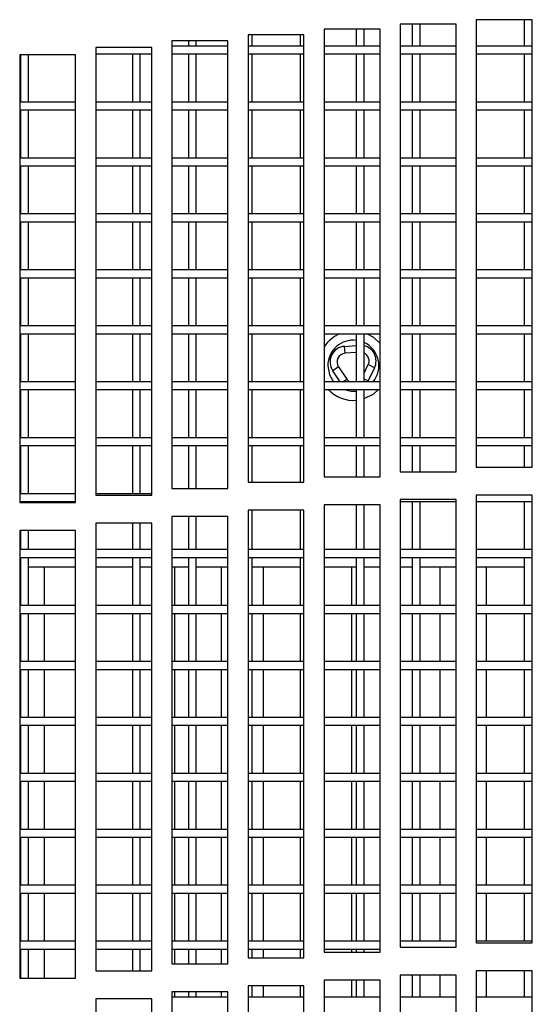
# Model space of a CAD drawing. Extents: x 21 to 164, y 8 to 115.
# Tile 24 of 53: x 33.56 to 35.85, y 51.21 to 55.61. Entities that reach past the tile are written whole.
import ezdxf

# ---------------------------------------------------------------- set-up
doc = ezdxf.new("R2010")
doc.units = 0
doc.layers.add('BODY', color=3, linetype='CONTINUOUS')

msp = doc.modelspace()

# ---------------------------------------------------------------- linework, layer by layer
at = {"layer": 'BODY', "linetype": 'CONTINUOUS'}
for p, q in [((35.1738, 55.5703), (34.9238, 55.5703)), ((34.9238, 55.5703), (34.9238, 53.5703)), ((35.0675, 55.5703), (35.0675, 55.4944)), ((35.1025, 55.4944), (35.1025, 55.5703)), ((35.1738, 53.5703), (35.1738, 55.5703)), ((35.5138, 55.5927), (35.2638, 55.5927)), ((35.2638, 55.5927), (35.2638, 53.5927)), ((35.3175, 55.5927), (35.3175, 55.4944)), ((35.3525, 55.4944), (35.3525, 55.5927)), ((35.5138, 53.5927), (35.5138, 55.5927)), ((35.8538, 55.6125), (35.6038, 55.6125)), ((35.6038, 55.6125), (35.6038, 53.6125)), ((35.8175, 55.6125), (35.8175, 55.4944)), ((35.8525, 55.4944), (35.8525, 55.6125)), ((35.8538, 53.6125), (35.8538, 55.6125)), ((34.8338, 55.5453), (34.5838, 55.5453)), ((34.5838, 55.5453), (34.5838, 53.5453)), ((34.6025, 55.4944), (34.6025, 55.5453)), ((34.8175, 55.5453), (34.8175, 55.4944)), ((34.8338, 53.5453), (34.8338, 55.5453)), ((34.1538, 55.4876), (33.9038, 55.4876)), ((33.9038, 55.4876), (33.9038, 53.4876)), ((34.1538, 53.4876), (34.1538, 55.4876)), ((34.4938, 55.5178), (34.2438, 55.5178)), ((34.2438, 55.5178), (34.2438, 53.5178)), ((34.4938, 55.4944), (34.2438, 55.4944)), ((34.3175, 55.5178), (34.3175, 55.4944)), ((34.3525, 55.4944), (34.3525, 55.5178)), ((34.4938, 53.5178), (34.4938, 55.5178)), ((34.8338, 55.4944), (34.5838, 55.4944)), ((35.1738, 55.4944), (34.9238, 55.4944)), ((35.5138, 55.4944), (35.2638, 55.4944)), ((35.8538, 55.4944), (35.6038, 55.4944)), ((33.8138, 55.4549), (33.5638, 55.4549)), ((33.5638, 55.4549), (33.5638, 53.4549)), ((33.5675, 55.4549), (33.5675, 55.2444)), ((33.6025, 55.2444), (33.6025, 55.4549)), ((33.8138, 53.4549), (33.8138, 55.4549)), ((33.9038, 55.4594), (34.1538, 55.4594)), ((34.0675, 55.4594), (34.0675, 55.2444)), ((34.1025, 55.2444), (34.1025, 55.4594)), ((34.2438, 55.4594), (34.4938, 55.4594)), ((34.3175, 55.4594), (34.3175, 55.2444)), ((34.3525, 55.2444), (34.3525, 55.4594)), ((34.5838, 55.4594), (34.8338, 55.4594)), ((34.6025, 55.2444), (34.6025, 55.4594)), ((34.8175, 55.4594), (34.8175, 55.2444)), ((34.9238, 55.4594), (35.1738, 55.4594)), ((35.0675, 55.4594), (35.0675, 55.2444)), ((35.1025, 55.2444), (35.1025, 55.4594)), ((35.2638, 55.4594), (35.5138, 55.4594)), ((35.3175, 55.4594), (35.3175, 55.2444)), ((35.3525, 55.2444), (35.3525, 55.4594)), ((35.6038, 55.4594), (35.8538, 55.4594)), ((35.8175, 55.4594), (35.8175, 55.2444)), ((35.8525, 55.2444), (35.8525, 55.4594)), ((33.8138, 55.2444), (33.5638, 55.2444)), ((34.1538, 55.2444), (33.9038, 55.2444)), ((34.4938, 55.2444), (34.2438, 55.2444)), ((34.8338, 55.2444), (34.5838, 55.2444)), ((35.1738, 55.2444), (34.9238, 55.2444)), ((35.5138, 55.2444), (35.2638, 55.2444)), ((35.8538, 55.2444), (35.6038, 55.2444)), ((33.5638, 55.2094), (33.8138, 55.2094)), ((33.5675, 55.2094), (33.5675, 54.9944)), ((33.6025, 54.9944), (33.6025, 55.2094)), ((33.9038, 55.2094), (34.1538, 55.2094)), ((34.0675, 55.2094), (34.0675, 54.9944)), ((34.1025, 54.9944), (34.1025, 55.2094)), ((34.2438, 55.2094), (34.4938, 55.2094)), ((34.3175, 55.2094), (34.3175, 54.9944)), ((34.3525, 54.9944), (34.3525, 55.2094)), ((34.5838, 55.2094), (34.8338, 55.2094)), ((34.6025, 54.9944), (34.6025, 55.2094)), ((34.8175, 55.2094), (34.8175, 54.9944)), ((34.9238, 55.2094), (35.1738, 55.2094)), ((35.0675, 55.2094), (35.0675, 54.9944)), ((35.1025, 54.9944), (35.1025, 55.2094)), ((35.2638, 55.2094), (35.5138, 55.2094)), ((35.3175, 55.2094), (35.3175, 54.9944)), ((35.3525, 54.9944), (35.3525, 55.2094)), ((35.6038, 55.2094), (35.8538, 55.2094)), ((35.8175, 55.2094), (35.8175, 54.9944)), ((35.8525, 54.9944), (35.8525, 55.2094)), ((33.8138, 54.9944), (33.5638, 54.9944)), ((33.5638, 54.9594), (33.8138, 54.9594)), ((33.5675, 54.9594), (33.5675, 54.7444)), ((33.6025, 54.7444), (33.6025, 54.9594)), ((34.1538, 54.9944), (33.9038, 54.9944)), ((33.9038, 54.9594), (34.1538, 54.9594)), ((34.0675, 54.9594), (34.0675, 54.7444)), ((34.1025, 54.7444), (34.1025, 54.9594)), ((34.4938, 54.9944), (34.2438, 54.9944)), ((34.2438, 54.9594), (34.4938, 54.9594)), ((34.3175, 54.9594), (34.3175, 54.7444)), ((34.3525, 54.7444), (34.3525, 54.9594)), ((34.8338, 54.9944), (34.5838, 54.9944)), ((34.5838, 54.9594), (34.8338, 54.9594)), ((34.6025, 54.7444), (34.6025, 54.9594)), ((34.8175, 54.9594), (34.8175, 54.7444)), ((35.1738, 54.9944), (34.9238, 54.9944)), ((34.9238, 54.9594), (35.1738, 54.9594)), ((35.0675, 54.9594), (35.0675, 54.7444)), ((35.1025, 54.7444), (35.1025, 54.9594)), ((35.5138, 54.9944), (35.2638, 54.9944)), ((35.2638, 54.9594), (35.5138, 54.9594)), ((35.3175, 54.9594), (35.3175, 54.7444)), ((35.3525, 54.7444), (35.3525, 54.9594)), ((35.8538, 54.9944), (35.6038, 54.9944)), ((35.6038, 54.9594), (35.8538, 54.9594)), ((35.8175, 54.9594), (35.8175, 54.7444)), ((35.8525, 54.7444), (35.8525, 54.9594)), ((33.8138, 54.7444), (33.5638, 54.7444)), ((34.1538, 54.7444), (33.9038, 54.7444)), ((34.4938, 54.7444), (34.2438, 54.7444)), ((34.8338, 54.7444), (34.5838, 54.7444)), ((35.1738, 54.7444), (34.9238, 54.7444)), ((35.5138, 54.7444), (35.2638, 54.7444)), ((35.8538, 54.7444), (35.6038, 54.7444)), ((33.5638, 54.7094), (33.8138, 54.7094)), ((33.5675, 54.7094), (33.5675, 54.4944)), ((33.6025, 54.4944), (33.6025, 54.7094)), ((33.9038, 54.7094), (34.1538, 54.7094)), ((34.0675, 54.7094), (34.0675, 54.4944)), ((34.1025, 54.4944), (34.1025, 54.7094)), ((34.2438, 54.7094), (34.4938, 54.7094)), ((34.3175, 54.7094), (34.3175, 54.4944)), ((34.3525, 54.4944), (34.3525, 54.7094)), ((34.5838, 54.7094), (34.8338, 54.7094)), ((34.6025, 54.4944), (34.6025, 54.7094)), ((34.8175, 54.7094), (34.8175, 54.4944)), ((34.9238, 54.7094), (35.1738, 54.7094)), ((35.0675, 54.7094), (35.0675, 54.4944)), ((35.1025, 54.4944), (35.1025, 54.7094)), ((35.2638, 54.7094), (35.5138, 54.7094)), ((35.3175, 54.7094), (35.3175, 54.4944)), ((35.3525, 54.4944), (35.3525, 54.7094)), ((35.6038, 54.7094), (35.8538, 54.7094)), ((35.8175, 54.7094), (35.8175, 54.4944)), ((35.8525, 54.4944), (35.8525, 54.7094)), ((33.8138, 54.4944), (33.5638, 54.4944)), ((34.1538, 54.4944), (33.9038, 54.4944)), ((34.4938, 54.4944), (34.2438, 54.4944)), ((34.8338, 54.4944), (34.5838, 54.4944)), ((35.1738, 54.4944), (34.9238, 54.4944)), ((35.5138, 54.4944), (35.2638, 54.4944)), ((35.8538, 54.4944), (35.6038, 54.4944)), ((33.5638, 54.4594), (33.8138, 54.4594)), ((33.5675, 54.4594), (33.5675, 54.2444)), ((33.6025, 54.2444), (33.6025, 54.4594)), ((33.9038, 54.4594), (34.1538, 54.4594)), ((34.0675, 54.4594), (34.0675, 54.2444)), ((34.1025, 54.2444), (34.1025, 54.4594)), ((34.2438, 54.4594), (34.4938, 54.4594)), ((34.3175, 54.4594), (34.3175, 54.2444)), ((34.3525, 54.2444), (34.3525, 54.4594)), ((34.5838, 54.4594), (34.8338, 54.4594)), ((34.6025, 54.2444), (34.6025, 54.4594)), ((34.8175, 54.4594), (34.8175, 54.2444)), ((34.9238, 54.4594), (35.1738, 54.4594)), ((35.0675, 54.4594), (35.0675, 54.2444)), ((35.1025, 54.2444), (35.1025, 54.4594)), ((35.2638, 54.4594), (35.5138, 54.4594)), ((35.3175, 54.4594), (35.3175, 54.2444)), ((35.3525, 54.2444), (35.3525, 54.4594)), ((35.6038, 54.4594), (35.8538, 54.4594)), ((35.8175, 54.4594), (35.8175, 54.2444)), ((35.8525, 54.2444), (35.8525, 54.4594)), ((33.8138, 54.2444), (33.5638, 54.2444)), ((33.5638, 54.2094), (33.8138, 54.2094)), ((33.5675, 54.2094), (33.5675, 53.9944)), ((33.6025, 53.9944), (33.6025, 54.2094)), ((34.1538, 54.2444), (33.9038, 54.2444)), ((33.9038, 54.2094), (34.1538, 54.2094)), ((34.0675, 54.2094), (34.0675, 53.9944)), ((34.1025, 53.9944), (34.1025, 54.2094)), ((34.4938, 54.2444), (34.2438, 54.2444)), ((34.2438, 54.2094), (34.4938, 54.2094)), ((34.3175, 54.2094), (34.3175, 53.9944)), ((34.3525, 53.9944), (34.3525, 54.2094)), ((34.8338, 54.2444), (34.5838, 54.2444)), ((34.5838, 54.2094), (34.8338, 54.2094)), ((34.6025, 53.9944), (34.6025, 54.2094)), ((34.8175, 54.2094), (34.8175, 53.9944)), ((35.1738, 54.2444), (34.9238, 54.2444)), ((34.9238, 54.2094), (35.1738, 54.2094)), ((35.0675, 54.2094), (35.0675, 53.9944)), ((35.1025, 53.9944), (35.1025, 54.2094)), ((35.5138, 54.2444), (35.2638, 54.2444)), ((35.2638, 54.2094), (35.5138, 54.2094)), ((35.3175, 54.2094), (35.3175, 53.9944)), ((35.3525, 53.9944), (35.3525, 54.2094)), ((35.8538, 54.2444), (35.6038, 54.2444)), ((35.6038, 54.2094), (35.8538, 54.2094)), ((35.8175, 54.2094), (35.8175, 53.9944)), ((35.8525, 53.9944), (35.8525, 54.2094)), ((35.0151, 54.1528), (35.0675, 54.1567)), ((35.0174, 54.1216), (35.0151, 54.1528)), ((35.0675, 54.1253), (35.0174, 54.1216)), ((34.9883, 54.0611), (34.9624, 54.0436)), ((34.9959, 53.9944), (34.9624, 54.0436)), ((34.9883, 54.0611), (35.0253, 54.0067)), ((35.1025, 54.033), (35.1208, 54.071)), ((35.149, 54.0574), (35.1204, 53.9981)), ((35.149, 54.0574), (35.1208, 54.071)), ((33.8138, 53.9944), (33.5638, 53.9944)), ((34.1538, 53.9944), (33.9038, 53.9944)), ((34.4938, 53.9944), (34.2438, 53.9944)), ((34.8338, 53.9944), (34.5838, 53.9944)), ((35.1738, 53.9944), (34.9238, 53.9944)), ((35.0072, 53.9944), (35.0253, 54.0067)), ((35.1204, 53.9981), (35.1025, 54.0068)), ((35.1204, 53.9981), (35.1185, 53.9944)), ((35.5138, 53.9944), (35.2638, 53.9944)), ((35.8538, 53.9944), (35.6038, 53.9944)), ((33.5638, 53.9594), (33.8138, 53.9594)), ((33.5675, 53.9594), (33.5675, 53.7444)), ((33.6025, 53.7444), (33.6025, 53.9594)), ((33.9038, 53.9594), (34.1538, 53.9594)), ((34.0675, 53.9594), (34.0675, 53.7444)), ((34.1025, 53.7444), (34.1025, 53.9594)), ((34.2438, 53.9594), (34.4938, 53.9594)), ((34.3175, 53.9594), (34.3175, 53.7444)), ((34.3525, 53.7444), (34.3525, 53.9594)), ((34.5838, 53.9594), (34.8338, 53.9594)), ((34.6025, 53.7444), (34.6025, 53.9594)), ((34.8175, 53.9594), (34.8175, 53.7444)), ((34.9238, 53.9594), (35.1738, 53.9594)), ((35.0675, 53.9594), (35.0675, 53.7444)), ((35.1025, 53.7444), (35.1025, 53.9594)), ((35.2638, 53.9594), (35.5138, 53.9594)), ((35.3175, 53.9594), (35.3175, 53.7444)), ((35.3525, 53.7444), (35.3525, 53.9594)), ((35.6038, 53.9594), (35.8538, 53.9594)), ((35.8175, 53.9594), (35.8175, 53.7444)), ((35.8525, 53.7444), (35.8525, 53.9594)), ((33.8138, 53.7444), (33.5638, 53.7444)), ((34.1538, 53.7444), (33.9038, 53.7444)), ((34.4938, 53.7444), (34.2438, 53.7444)), ((34.8338, 53.7444), (34.5838, 53.7444)), ((35.1738, 53.7444), (34.9238, 53.7444)), ((35.5138, 53.7444), (35.2638, 53.7444)), ((35.8538, 53.7444), (35.6038, 53.7444)), ((33.5638, 53.7094), (33.8138, 53.7094)), ((33.5675, 53.7094), (33.5675, 53.4944)), ((33.6025, 53.4944), (33.6025, 53.7094)), ((33.9038, 53.7094), (34.1538, 53.7094)), ((34.0675, 53.7094), (34.0675, 53.4944)), ((34.1025, 53.4944), (34.1025, 53.7094)), ((34.2438, 53.7094), (34.4938, 53.7094)), ((34.3175, 53.7094), (34.3175, 53.5178)), ((34.3525, 53.5178), (34.3525, 53.7094)), ((34.5838, 53.7094), (34.8338, 53.7094)), ((34.6025, 53.5453), (34.6025, 53.7094)), ((34.8175, 53.7094), (34.8175, 53.5453)), ((34.9238, 53.7094), (35.1738, 53.7094)), ((35.0675, 53.7094), (35.0675, 53.5703)), ((35.1025, 53.5703), (35.1025, 53.7094)), ((35.2638, 53.7094), (35.5138, 53.7094)), ((35.3175, 53.7094), (35.3175, 53.5927)), ((35.3525, 53.5927), (35.3525, 53.7094)), ((35.6038, 53.7094), (35.8538, 53.7094)), ((35.8175, 53.7094), (35.8175, 53.6125)), ((35.8525, 53.6125), (35.8525, 53.7094)), ((35.2638, 53.5927), (35.5138, 53.5927)), ((35.6038, 53.6125), (35.8538, 53.6125)), ((34.9238, 53.5703), (35.1738, 53.5703)), ((34.2438, 53.5178), (34.4938, 53.5178)), ((34.5838, 53.5453), (34.8338, 53.5453)), ((33.8138, 53.4944), (33.5638, 53.4944)), ((33.5638, 53.4594), (33.8138, 53.4594)), ((33.5675, 53.4594), (33.5675, 53.4549)), ((33.6025, 53.4549), (33.6025, 53.4594)), ((34.1538, 53.4944), (33.9038, 53.4944)), ((33.9038, 53.4876), (34.1538, 53.4876)), ((35.5138, 53.4677), (35.2638, 53.4677)), ((35.2638, 53.4677), (35.2638, 51.4677)), ((35.2638, 53.4594), (35.5138, 53.4594)), ((35.3175, 53.4594), (35.3175, 53.2444)), ((35.3525, 53.2444), (35.3525, 53.4594)), ((35.5138, 51.4677), (35.5138, 53.4677)), ((35.8538, 53.4875), (35.6038, 53.4875)), ((35.6038, 53.4875), (35.6038, 51.4875)), ((35.6038, 53.4594), (35.8538, 53.4594)), ((35.8175, 53.4594), (35.8175, 53.2444)), ((35.8525, 53.2444), (35.8525, 53.4594)), ((35.8538, 51.4875), (35.8538, 53.4875)), ((33.5638, 53.4549), (33.8138, 53.4549)), ((34.8338, 53.4203), (34.5838, 53.4203)), ((34.5838, 53.4203), (34.5838, 51.4203)), ((34.6025, 53.2444), (34.6025, 53.4203)), ((34.8175, 53.4203), (34.8175, 53.2444)), ((34.8338, 51.4203), (34.8338, 53.4203)), ((35.1738, 53.4453), (34.9238, 53.4453)), ((34.9238, 53.4453), (34.9238, 51.4453)), ((35.0675, 53.4453), (35.0675, 53.2444)), ((35.1025, 53.2444), (35.1025, 53.4453)), ((35.1738, 51.4453), (35.1738, 53.4453)), ((34.4938, 53.3928), (34.2438, 53.3928)), ((34.2438, 53.3928), (34.2438, 51.3928)), ((34.3175, 53.3928), (34.3175, 53.2444)), ((34.3525, 53.2444), (34.3525, 53.3928)), ((34.4938, 51.3928), (34.4938, 53.3928)), ((33.8138, 53.3299), (33.5638, 53.3299)), ((33.5638, 53.3299), (33.5638, 51.3299)), ((33.5675, 53.3299), (33.5675, 53.2444)), ((33.6025, 53.2444), (33.6025, 53.3299)), ((33.8138, 51.3299), (33.8138, 53.3299)), ((34.1538, 53.3626), (33.9038, 53.3626)), ((33.9038, 53.3626), (33.9038, 51.3626)), ((34.0675, 53.3626), (34.0675, 53.2444)), ((34.1025, 53.2444), (34.1025, 53.3626)), ((34.1538, 51.3626), (34.1538, 53.3626)), ((33.8138, 53.2444), (33.5638, 53.2444)), ((34.1538, 53.2444), (33.9038, 53.2444)), ((34.4938, 53.2444), (34.2438, 53.2444)), ((34.8338, 53.2444), (34.5838, 53.2444)), ((35.1738, 53.2444), (34.9238, 53.2444)), ((35.5138, 53.2444), (35.2638, 53.2444)), ((35.8538, 53.2444), (35.6038, 53.2444)), ((33.5638, 53.2094), (33.8138, 53.2094)), ((33.5675, 53.2094), (33.5675, 52.9944)), ((33.6025, 52.9944), (33.6025, 53.2094)), ((33.9038, 53.2094), (34.1538, 53.2094)), ((34.0675, 53.2094), (34.0675, 52.9944)), ((34.1025, 52.9944), (34.1025, 53.2094)), ((34.2438, 53.2094), (34.4938, 53.2094)), ((34.3175, 53.2094), (34.3175, 52.9944)), ((34.3525, 52.9944), (34.3525, 53.2094)), ((34.5838, 53.2094), (34.8338, 53.2094)), ((34.6025, 52.9944), (34.6025, 53.2094)), ((34.8175, 53.2094), (34.8175, 52.9944)), ((34.9238, 53.2094), (35.1738, 53.2094)), ((35.0675, 53.2094), (35.0675, 52.9944)), ((35.1025, 52.9944), (35.1025, 53.2094)), ((35.2638, 53.2094), (35.5138, 53.2094)), ((35.3175, 53.2094), (35.3175, 52.9944)), ((35.3525, 52.9944), (35.3525, 53.2094)), ((35.6038, 53.2094), (35.8538, 53.2094)), ((35.8175, 53.2094), (35.8175, 52.9944)), ((35.8525, 52.9944), (35.8525, 53.2094)), ((33.5675, 53.1664), (33.5638, 53.1664)), ((33.8138, 53.1664), (33.6025, 53.1664)), ((33.6733, 53.1664), (33.6733, 52.9944)), ((34.0675, 53.1664), (33.9038, 53.1664)), ((34.1538, 53.1664), (34.1025, 53.1664)), ((34.3175, 53.1664), (34.2438, 53.1664)), ((34.2558, 53.1664), (34.2558, 52.9944)), ((34.4938, 53.1664), (34.3525, 53.1664)), ((34.4633, 53.1664), (34.4633, 52.9944)), ((34.8175, 53.1664), (34.6025, 53.1664)), ((34.6508, 53.1664), (34.6508, 52.9944)), ((35.0675, 53.1664), (34.9238, 53.1664)), ((35.0458, 53.1664), (35.0458, 52.9944)), ((35.1738, 53.1664), (35.1025, 53.1664)), ((35.3175, 53.1664), (35.2638, 53.1664)), ((35.5138, 53.1664), (35.3525, 53.1664)), ((35.4408, 53.1664), (35.4408, 52.9944)), ((35.8175, 53.1664), (35.6038, 53.1664)), ((35.6483, 53.1664), (35.6483, 52.9944)), ((35.8538, 53.1664), (35.8525, 53.1664)), ((33.8138, 52.9944), (33.5638, 52.9944)), ((34.1538, 52.9944), (33.9038, 52.9944)), ((34.4938, 52.9944), (34.2438, 52.9944)), ((34.8338, 52.9944), (34.5838, 52.9944)), ((35.1738, 52.9944), (34.9238, 52.9944)), ((35.5138, 52.9944), (35.2638, 52.9944)), ((35.8538, 52.9944), (35.6038, 52.9944)), ((33.5638, 52.9594), (33.8138, 52.9594)), ((33.5675, 52.9594), (33.5675, 52.7444)), ((33.6025, 52.7444), (33.6025, 52.9594)), ((33.6733, 52.9594), (33.6733, 52.7444)), ((33.9038, 52.9594), (34.1538, 52.9594)), ((34.0675, 52.9594), (34.0675, 52.7444)), ((34.1025, 52.7444), (34.1025, 52.9594)), ((34.2438, 52.9594), (34.4938, 52.9594)), ((34.2558, 52.9594), (34.2558, 52.7444)), ((34.3175, 52.9594), (34.3175, 52.7444)), ((34.3525, 52.7444), (34.3525, 52.9594)), ((34.4633, 52.9594), (34.4633, 52.7444)), ((34.5838, 52.9594), (34.8338, 52.9594)), ((34.6025, 52.7444), (34.6025, 52.9594)), ((34.6508, 52.9594), (34.6508, 52.7444)), ((34.8175, 52.9594), (34.8175, 52.7444)), ((34.9238, 52.9594), (35.1738, 52.9594)), ((35.0458, 52.9594), (35.0458, 52.7444)), ((35.0675, 52.9594), (35.0675, 52.7444)), ((35.1025, 52.7444), (35.1025, 52.9594)), ((35.2638, 52.9594), (35.5138, 52.9594)), ((35.3175, 52.9594), (35.3175, 52.7444)), ((35.3525, 52.7444), (35.3525, 52.9594)), ((35.4408, 52.9594), (35.4408, 52.7444)), ((35.6038, 52.9594), (35.8538, 52.9594)), ((35.6483, 52.9594), (35.6483, 52.7444)), ((35.8175, 52.9594), (35.8175, 52.7444)), ((35.8525, 52.7444), (35.8525, 52.9594)), ((33.8138, 52.7444), (33.5638, 52.7444)), ((34.1538, 52.7444), (33.9038, 52.7444)), ((34.4938, 52.7444), (34.2438, 52.7444)), ((34.8338, 52.7444), (34.5838, 52.7444)), ((35.1738, 52.7444), (34.9238, 52.7444)), ((35.5138, 52.7444), (35.2638, 52.7444)), ((35.8538, 52.7444), (35.6038, 52.7444)), ((33.5638, 52.7094), (33.8138, 52.7094)), ((33.5675, 52.7094), (33.5675, 52.4944)), ((33.6025, 52.4944), (33.6025, 52.7094)), ((33.6733, 52.7094), (33.6733, 52.4944)), ((33.9038, 52.7094), (34.1538, 52.7094)), ((34.0675, 52.7094), (34.0675, 52.4944)), ((34.1025, 52.4944), (34.1025, 52.7094)), ((34.2438, 52.7094), (34.4938, 52.7094)), ((34.2558, 52.7094), (34.2558, 52.4944)), ((34.3175, 52.7094), (34.3175, 52.4944)), ((34.3525, 52.4944), (34.3525, 52.7094)), ((34.4633, 52.7094), (34.4633, 52.4944)), ((34.5838, 52.7094), (34.8338, 52.7094)), ((34.6025, 52.4944), (34.6025, 52.7094)), ((34.6508, 52.7094), (34.6508, 52.4944)), ((34.8175, 52.7094), (34.8175, 52.4944)), ((34.9238, 52.7094), (35.1738, 52.7094)), ((35.0458, 52.7094), (35.0458, 52.4944)), ((35.0675, 52.7094), (35.0675, 52.4944)), ((35.1025, 52.4944), (35.1025, 52.7094)), ((35.2638, 52.7094), (35.5138, 52.7094)), ((35.3175, 52.7094), (35.3175, 52.4944)), ((35.3525, 52.4944), (35.3525, 52.7094)), ((35.4408, 52.7094), (35.4408, 52.4944)), ((35.6038, 52.7094), (35.8538, 52.7094)), ((35.6483, 52.7094), (35.6483, 52.4944)), ((35.8175, 52.7094), (35.8175, 52.4944)), ((35.8525, 52.4944), (35.8525, 52.7094)), ((33.8138, 52.4944), (33.5638, 52.4944)), ((34.1538, 52.4944), (33.9038, 52.4944)), ((34.4938, 52.4944), (34.2438, 52.4944)), ((34.8338, 52.4944), (34.5838, 52.4944)), ((35.1738, 52.4944), (34.9238, 52.4944)), ((35.5138, 52.4944), (35.2638, 52.4944)), ((35.8538, 52.4944), (35.6038, 52.4944)), ((33.5638, 52.4594), (33.8138, 52.4594)), ((33.5675, 52.4594), (33.5675, 52.2444)), ((33.6025, 52.2444), (33.6025, 52.4594)), ((33.6733, 52.4594), (33.6733, 52.2444)), ((33.9038, 52.4594), (34.1538, 52.4594)), ((34.0675, 52.4594), (34.0675, 52.2444)), ((34.1025, 52.2444), (34.1025, 52.4594)), ((34.2438, 52.4594), (34.4938, 52.4594)), ((34.2558, 52.4594), (34.2558, 52.2444)), ((34.3175, 52.4594), (34.3175, 52.2444)), ((34.3525, 52.2444), (34.3525, 52.4594)), ((34.4633, 52.4594), (34.4633, 52.2444)), ((34.5838, 52.4594), (34.8338, 52.4594)), ((34.6025, 52.2444), (34.6025, 52.4594)), ((34.6508, 52.4594), (34.6508, 52.2444)), ((34.8175, 52.4594), (34.8175, 52.2444)), ((34.9238, 52.4594), (35.1738, 52.4594)), ((35.0458, 52.4594), (35.0458, 52.2444)), ((35.0675, 52.4594), (35.0675, 52.2444)), ((35.1025, 52.2444), (35.1025, 52.4594)), ((35.2638, 52.4594), (35.5138, 52.4594)), ((35.3175, 52.4594), (35.3175, 52.2444)), ((35.3525, 52.2444), (35.3525, 52.4594)), ((35.4408, 52.4594), (35.4408, 52.2444)), ((35.6038, 52.4594), (35.8538, 52.4594)), ((35.6483, 52.4594), (35.6483, 52.2444)), ((35.8175, 52.4594), (35.8175, 52.2444)), ((35.8525, 52.2444), (35.8525, 52.4594)), ((33.8138, 52.2444), (33.5638, 52.2444)), ((34.1538, 52.2444), (33.9038, 52.2444)), ((34.4938, 52.2444), (34.2438, 52.2444)), ((34.8338, 52.2444), (34.5838, 52.2444)), ((35.1738, 52.2444), (34.9238, 52.2444)), ((35.5138, 52.2444), (35.2638, 52.2444)), ((35.8538, 52.2444), (35.6038, 52.2444)), ((33.5638, 52.2094), (33.8138, 52.2094)), ((33.5675, 52.2094), (33.5675, 51.9944)), ((33.6025, 51.9944), (33.6025, 52.2094)), ((33.6733, 52.2094), (33.6733, 51.9944)), ((33.9038, 52.2094), (34.1538, 52.2094)), ((34.0675, 52.2094), (34.0675, 51.9944)), ((34.1025, 51.9944), (34.1025, 52.2094)), ((34.2438, 52.2094), (34.4938, 52.2094)), ((34.2558, 52.2094), (34.2558, 51.9944)), ((34.3175, 52.2094), (34.3175, 51.9944)), ((34.3525, 51.9944), (34.3525, 52.2094)), ((34.4633, 52.2094), (34.4633, 51.9944)), ((34.5838, 52.2094), (34.8338, 52.2094)), ((34.6025, 51.9944), (34.6025, 52.2094)), ((34.6508, 52.2094), (34.6508, 51.9944)), ((34.8175, 52.2094), (34.8175, 51.9944)), ((34.9238, 52.2094), (35.1738, 52.2094)), ((35.0458, 52.2094), (35.0458, 51.9944)), ((35.0675, 52.2094), (35.0675, 51.9944)), ((35.1025, 51.9944), (35.1025, 52.2094)), ((35.2638, 52.2094), (35.5138, 52.2094)), ((35.3175, 52.2094), (35.3175, 51.9944)), ((35.3525, 51.9944), (35.3525, 52.2094)), ((35.4408, 52.2094), (35.4408, 51.9944)), ((35.6038, 52.2094), (35.8538, 52.2094)), ((35.6483, 52.2094), (35.6483, 51.9944)), ((35.8175, 52.2094), (35.8175, 51.9944)), ((35.8525, 51.9944), (35.8525, 52.2094)), ((33.8138, 51.9944), (33.5638, 51.9944)), ((34.1538, 51.9944), (33.9038, 51.9944)), ((34.4938, 51.9944), (34.2438, 51.9944)), ((34.8338, 51.9944), (34.5838, 51.9944)), ((35.1738, 51.9944), (34.9238, 51.9944)), ((35.5138, 51.9944), (35.2638, 51.9944)), ((35.8538, 51.9944), (35.6038, 51.9944)), ((33.5638, 51.9594), (33.8138, 51.9594)), ((33.5675, 51.9594), (33.5675, 51.7444)), ((33.6025, 51.7444), (33.6025, 51.9594)), ((33.6733, 51.9594), (33.6733, 51.7444)), ((33.9038, 51.9594), (34.1538, 51.9594)), ((34.0675, 51.9594), (34.0675, 51.7444)), ((34.1025, 51.7444), (34.1025, 51.9594)), ((34.2438, 51.9594), (34.4938, 51.9594)), ((34.2558, 51.9594), (34.2558, 51.7444)), ((34.3175, 51.9594), (34.3175, 51.7444)), ((34.3525, 51.7444), (34.3525, 51.9594)), ((34.4633, 51.9594), (34.4633, 51.7444)), ((34.5838, 51.9594), (34.8338, 51.9594)), ((34.6025, 51.7444), (34.6025, 51.9594)), ((34.6508, 51.9594), (34.6508, 51.7444)), ((34.8175, 51.9594), (34.8175, 51.7444)), ((34.9238, 51.9594), (35.1738, 51.9594)), ((35.0458, 51.9594), (35.0458, 51.7444)), ((35.0675, 51.9594), (35.0675, 51.7444)), ((35.1025, 51.7444), (35.1025, 51.9594)), ((35.2638, 51.9594), (35.5138, 51.9594)), ((35.3175, 51.9594), (35.3175, 51.7444)), ((35.3525, 51.7444), (35.3525, 51.9594)), ((35.4408, 51.9594), (35.4408, 51.7444)), ((35.6038, 51.9594), (35.8538, 51.9594)), ((35.6483, 51.9594), (35.6483, 51.7444)), ((35.8175, 51.9594), (35.8175, 51.7444)), ((35.8525, 51.7444), (35.8525, 51.9594)), ((33.8138, 51.7444), (33.5638, 51.7444)), ((34.1538, 51.7444), (33.9038, 51.7444)), ((34.4938, 51.7444), (34.2438, 51.7444)), ((34.8338, 51.7444), (34.5838, 51.7444)), ((35.1738, 51.7444), (34.9238, 51.7444)), ((35.5138, 51.7444), (35.2638, 51.7444)), ((35.8538, 51.7444), (35.6038, 51.7444)), ((33.5638, 51.7094), (33.8138, 51.7094)), ((33.5675, 51.7094), (33.5675, 51.4944)), ((33.6025, 51.4944), (33.6025, 51.7094)), ((33.6733, 51.7094), (33.6733, 51.4944)), ((33.9038, 51.7094), (34.1538, 51.7094)), ((34.0675, 51.7094), (34.0675, 51.4944)), ((34.1025, 51.4944), (34.1025, 51.7094)), ((34.2438, 51.7094), (34.4938, 51.7094)), ((34.2558, 51.7094), (34.2558, 51.4944)), ((34.3175, 51.7094), (34.3175, 51.4944)), ((34.3525, 51.4944), (34.3525, 51.7094)), ((34.4633, 51.7094), (34.4633, 51.4944)), ((34.5838, 51.7094), (34.8338, 51.7094)), ((34.6025, 51.4944), (34.6025, 51.7094)), ((34.6508, 51.7094), (34.6508, 51.4944)), ((34.8175, 51.7094), (34.8175, 51.4944)), ((34.9238, 51.7094), (35.1738, 51.7094)), ((35.0458, 51.7094), (35.0458, 51.4944)), ((35.0675, 51.7094), (35.0675, 51.4944)), ((35.1025, 51.4944), (35.1025, 51.7094)), ((35.2638, 51.7094), (35.5138, 51.7094)), ((35.3175, 51.7094), (35.3175, 51.4944)), ((35.3525, 51.4944), (35.3525, 51.7094)), ((35.4408, 51.7094), (35.4408, 51.4944)), ((35.6038, 51.7094), (35.8538, 51.7094)), ((35.6483, 51.7094), (35.6483, 51.4944)), ((35.8175, 51.7094), (35.8175, 51.4944)), ((35.8525, 51.4944), (35.8525, 51.7094)), ((33.8138, 51.4944), (33.5638, 51.4944)), ((34.1538, 51.4944), (33.9038, 51.4944)), ((34.4938, 51.4944), (34.2438, 51.4944)), ((34.8338, 51.4944), (34.5838, 51.4944)), ((35.1738, 51.4944), (34.9238, 51.4944)), ((35.5138, 51.4944), (35.2638, 51.4944)), ((35.8538, 51.4944), (35.6038, 51.4944)), ((35.6038, 51.4875), (35.8538, 51.4875)), ((33.5638, 51.4594), (33.8138, 51.4594)), ((33.5675, 51.4594), (33.5675, 51.3299)), ((33.6025, 51.3299), (33.6025, 51.4594)), ((33.6733, 51.4594), (33.6733, 51.3299)), ((33.9038, 51.4594), (34.1538, 51.4594)), ((34.0675, 51.4594), (34.0675, 51.3626)), ((34.1025, 51.3626), (34.1025, 51.4594)), ((34.2438, 51.4594), (34.4938, 51.4594)), ((34.2558, 51.4594), (34.2558, 51.3928)), ((34.3175, 51.4594), (34.3175, 51.3928)), ((34.3525, 51.3928), (34.3525, 51.4594)), ((34.4633, 51.4594), (34.4633, 51.3928)), ((34.5838, 51.4594), (34.8338, 51.4594)), ((34.6025, 51.4203), (34.6025, 51.4594)), ((34.6508, 51.4594), (34.6508, 51.4203)), ((34.8175, 51.4594), (34.8175, 51.4203)), ((34.9238, 51.4594), (35.1738, 51.4594)), ((34.9238, 51.4453), (35.1738, 51.4453)), ((35.0458, 51.4594), (35.0458, 51.4453)), ((35.0675, 51.4594), (35.0675, 51.4453)), ((35.1025, 51.4453), (35.1025, 51.4594)), ((35.2638, 51.4677), (35.5138, 51.4677)), ((34.2438, 51.3928), (34.4938, 51.3928)), ((34.5838, 51.4203), (34.8338, 51.4203)), ((33.9038, 51.3626), (34.1538, 51.3626)), ((35.6038, 51.3625), (35.6038, 49.3625)), ((35.8538, 51.3625), (35.6038, 51.3625)), ((35.6483, 51.3625), (35.6483, 51.2444)), ((35.8175, 51.3625), (35.8175, 51.2444)), ((35.8525, 51.2444), (35.8525, 51.3625)), ((35.8538, 49.3625), (35.8538, 51.3625)), ((33.5638, 51.3299), (33.8138, 51.3299)), ((34.9238, 51.3203), (34.9238, 49.3203)), ((35.1738, 51.3203), (34.9238, 51.3203)), ((35.0458, 51.3203), (35.0458, 51.2444)), ((35.0675, 51.3203), (35.0675, 51.2444)), ((35.1025, 51.2444), (35.1025, 51.3203)), ((35.1738, 49.3203), (35.1738, 51.3203)), ((35.2638, 51.3427), (35.2638, 49.3427)), ((35.5138, 51.3427), (35.2638, 51.3427)), ((35.3175, 51.3427), (35.3175, 51.2444)), ((35.3525, 51.2444), (35.3525, 51.3427)), ((35.4408, 51.3427), (35.4408, 51.2444)), ((35.5138, 49.3427), (35.5138, 51.3427)), ((34.2438, 51.2678), (34.2438, 49.2678)), ((34.4938, 51.2678), (34.2438, 51.2678)), ((34.2558, 51.2678), (34.2558, 51.2444)), ((34.3175, 51.2678), (34.3175, 51.2444)), ((34.3525, 51.2444), (34.3525, 51.2678)), ((34.4633, 51.2678), (34.4633, 51.2444)), ((34.4938, 49.2678), (34.4938, 51.2678)), ((34.5838, 51.2953), (34.5838, 49.2953)), ((34.8338, 51.2953), (34.5838, 51.2953)), ((34.6025, 51.2444), (34.6025, 51.2953)), ((34.6508, 51.2953), (34.6508, 51.2444)), ((34.8175, 51.2953), (34.8175, 51.2444)), ((34.8338, 49.2953), (34.8338, 51.2953)), ((33.9038, 51.2376), (33.9038, 49.2376)), ((34.1538, 51.2376), (33.9038, 51.2376)), ((34.1538, 49.2376), (34.1538, 51.2376)), ((34.4938, 51.2444), (34.2438, 51.2444)), ((34.8338, 51.2444), (34.5838, 51.2444)), ((35.1738, 51.2444), (34.9238, 51.2444)), ((35.5138, 51.2444), (35.2638, 51.2444)), ((35.8538, 51.2444), (35.6038, 51.2444))]:
    msp.add_line(p, q, dxfattribs=at)
at = {"layer": 'BODY', "linetype": 'CONTINUOUS', "flags": 128}
for points in [[(35.1738, 54.1654), (35.1456, 54.1918), (35.1143, 54.2094)], [(34.9405, 54.0664), (34.9482, 54.0253), (34.9661, 53.9944)], [(35.0253, 54.0067), (35.032, 53.9992), (35.0389, 53.9944)], [(35.0152, 53.9594), (35.044, 53.9529), (35.0675, 53.9532)], [(35.0685, 53.9594), (35.0625, 53.9587), (35.0462, 53.9594)], [(35.1025, 53.9191), (35.1456, 53.9411), (35.1667, 53.9594)]]:
    msp.add_lwpolyline(points, dxfattribs=at)
at = {"layer": 'BODY', "linetype": 'CONTINUOUS'}
for centre, radius, start, end in [((35.0545, 54.0664), 0.155, 112.6937, 147.463), ((35.0545, 54.0664), 0.114, 83.452, 180), ((35.0545, 54.0664), 0.114, 320.8333, 65.0989), ((35.0203, 54.083), 0.07, 94.2499, 214.2499), ((35.0203, 54.083), 0.0388, 94.2499, 214.2499), ((35.0859, 54.0878), 0.07, 334.2499, 76.2908), ((35.0859, 54.0878), 0.0388, 334.2499, 64.6518), ((35.0545, 54.0664), 0.155, 223.6556, 274.8111)]:
    msp.add_arc(centre, radius, start, end, dxfattribs=at)

doc.saveas('drawing.dxf')
